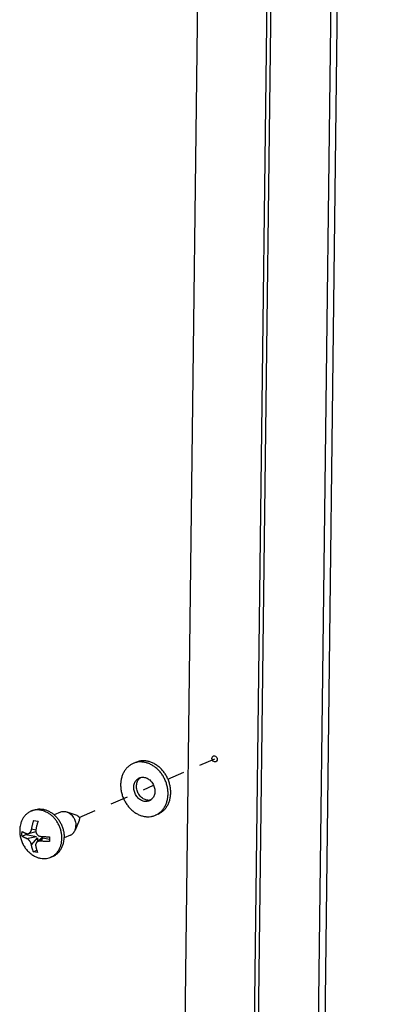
# Model space of a CAD drawing. Header units: inches. Extents: x -1 to 205, y 81 to 217.
# Tile 43 of 108: x 25.73 to 27.96, y 164.17 to 170.36. Entities that reach past the tile are written whole.
import ezdxf

# ---------------------------------------------------------------- set-up
doc = ezdxf.new("R2010")
doc.units = ezdxf.units.IN
doc.header["$LTSCALE"] = 1.1
doc.header["$MEASUREMENT"] = 0
doc.linetypes.add('DASHED', pattern=[0.2, 0.1, -0.1])
doc.layers.get('0').update_dxf_attribs({"linetype": 'CONTINUOUS'})
for name, color, linetype in [('02___PRT_ALL_AXES', 7, 'CONTINUOUS'), ('6_ALL_SURFS', 7, 'CONTINUOUS'), ('7_ALL_FEATURES', 7, 'CONTINUOUS')]:
    doc.layers.add(name, color=color, linetype=linetype)

msp = doc.modelspace()

# ---------------------------------------------------------------- linework, layer by layer
at = {"color": 4, "linetype": 'DASHED'}
for p, q in [((26.66330802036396, 165.5825312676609), (26.95978943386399, 165.7111052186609)), ((26.10542639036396, 165.3405968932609), (26.57353242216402, 165.5435986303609))]:
    msp.add_line(p, q, dxfattribs=at)
at = {"color": 7, "linetype": 'Continuous'}
for p, q in [((26.46169077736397, 165.6882041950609), (26.44469757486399, 165.6808348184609)), ((26.60266638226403, 165.3631255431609), (26.58567317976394, 165.3557561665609))]:
    msp.add_line(p, q, dxfattribs=at)
for points, start_tangent, end_tangent in [([(26.53425461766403, 165.6954657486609), (26.51300689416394, 165.6978544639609), (26.49214945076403, 165.6967378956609), (26.47210688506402, 165.6921387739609), (26.46168962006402, 165.6882030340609)], (-0.9817049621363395, 0.1904084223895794), (-0.9174468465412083, -0.3978583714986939)), ([(26.60266753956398, 165.3631267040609), (26.61106995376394, 165.3671790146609), (26.62828363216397, 165.3783933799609), (26.64354088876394, 165.3926057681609), (26.65653112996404, 165.4095268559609), (26.66698991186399, 165.4288121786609), (26.67470432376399, 165.4500691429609), (26.67951732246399, 165.4728650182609), (26.68133092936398, 165.4967357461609), (26.68010822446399, 165.521195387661), (26.67587409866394, 165.5457460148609), (26.66871474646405, 165.5698878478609), (26.65877591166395, 165.5931294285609), (26.64625992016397, 165.6149976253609), (26.63142156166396, 165.6350472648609), (26.61456290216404, 165.6528701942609), (26.59602713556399, 165.6681035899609), (26.57619159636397, 165.6804373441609), (26.55546007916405, 165.6896203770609), (26.53425461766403, 165.6954657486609)], (0.9174468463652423, 0.3978583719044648), (-0.981704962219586, 0.1904084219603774)), ([(26.44469641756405, 165.6808336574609), (26.43629400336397, 165.6767813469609), (26.41908032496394, 165.6655669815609), (26.40382306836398, 165.651354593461), (26.39083282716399, 165.6344335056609), (26.38037404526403, 165.6151481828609), (26.37265963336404, 165.5938912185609), (26.36784663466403, 165.5710953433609), (26.36603302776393, 165.5472246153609), (26.36725573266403, 165.5227649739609), (26.37148985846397, 165.4982143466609), (26.37864921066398, 165.4740725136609), (26.38858804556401, 165.4508309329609), (26.40110403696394, 165.4289627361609), (26.41594239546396, 165.4089130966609), (26.43280105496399, 165.3910901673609), (26.45133682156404, 165.3758567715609), (26.47117236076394, 165.3635230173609), (26.49190387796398, 165.3543399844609), (26.51310933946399, 165.3484946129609)], (-0.9174468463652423, -0.3978583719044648), (0.981704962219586, -0.1904084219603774)), ([(26.51726141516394, 165.6880963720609), (26.49601369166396, 165.6904850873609), (26.47515624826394, 165.689368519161), (26.45511368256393, 165.6847693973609), (26.44469641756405, 165.6808336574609)], (-0.9817049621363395, 0.1904084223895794), (-0.9174468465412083, -0.3978583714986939)), ([(26.58567433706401, 165.3557573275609), (26.59407675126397, 165.3598096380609), (26.611290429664, 165.3710240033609), (26.62654768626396, 165.3852363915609), (26.63953792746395, 165.4021574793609), (26.64999670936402, 165.4214428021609), (26.65771112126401, 165.4426997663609), (26.66252411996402, 165.4654956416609), (26.66433772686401, 165.4893663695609), (26.66311502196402, 165.5138260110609), (26.65888089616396, 165.5383766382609), (26.65172154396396, 165.5625184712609), (26.64178270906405, 165.5857600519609), (26.629266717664, 165.6076282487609), (26.61442835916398, 165.6276778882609), (26.59756969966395, 165.6455008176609), (26.57903393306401, 165.6607342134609), (26.55919839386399, 165.6730679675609), (26.53846687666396, 165.682251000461), (26.51726141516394, 165.6880963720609)], (0.9174468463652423, 0.3978583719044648), (-0.981704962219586, 0.1904084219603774)), ([(26.51426269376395, 165.4428284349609), (26.50276558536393, 165.4462076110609), (26.49164584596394, 165.4517771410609), (26.48124134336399, 165.4593677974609), (26.471868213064, 165.4687489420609), (26.46381125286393, 165.479635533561), (26.45731526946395, 165.4916967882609), (26.45257763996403, 165.5045662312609), (26.44974231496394, 165.5178528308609), (26.44889544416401, 165.5311528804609), (26.45006275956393, 165.5440622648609), (26.45320879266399, 165.5561887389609), (26.45823795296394, 165.5671638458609), (26.46499743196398, 165.5766541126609), (26.47328184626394, 165.584371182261), (26.48283947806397, 165.5900805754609), (26.48385377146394, 165.5905334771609)], (-0.9817049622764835, 0.1904084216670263), (0.917472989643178, 0.3977980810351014)), ([(26.53125589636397, 165.4501978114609), (26.51975878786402, 165.4535769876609), (26.50863904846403, 165.4591465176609), (26.49823454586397, 165.4667371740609), (26.48886141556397, 165.476118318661), (26.48080445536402, 165.4870049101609), (26.47430847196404, 165.4990661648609), (26.46957084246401, 165.5119356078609), (26.46673551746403, 165.5252222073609), (26.46588864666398, 165.5385222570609), (26.46705596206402, 165.5514316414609), (26.47020199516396, 165.5635581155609), (26.47523115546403, 165.5745332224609), (26.48199063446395, 165.5840234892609), (26.49027504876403, 165.5917405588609), (26.49326492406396, 165.5938318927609)], (-0.9817049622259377, 0.1904084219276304), (0.8388572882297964, 0.5443514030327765)), ([(26.48385377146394, 165.5905334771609), (26.493407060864, 165.5936147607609)], (0.9174729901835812, 0.3977980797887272), (0.9768879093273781, 0.2137522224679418)), ([(26.493407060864, 165.5936147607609), (26.504582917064, 165.5948486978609), (26.51610806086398, 165.5937625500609)], (0.97688790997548, 0.2137522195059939), (0.9817049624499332, -0.1904084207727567)), ([(26.51610806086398, 165.5937625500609), (26.52760516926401, 165.5903833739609), (26.53872490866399, 165.5848138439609), (26.54912941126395, 165.5772231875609), (26.55850254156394, 165.5678420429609), (26.566559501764, 165.5569554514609), (26.57305548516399, 165.5448941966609), (26.57779311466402, 165.5320247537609), (26.58062843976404, 165.5187381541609), (26.58147531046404, 165.5054381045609), (26.580307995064, 165.4925287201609), (26.57716196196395, 165.4804022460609), (26.572132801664, 165.4694271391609), (26.56537332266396, 165.4599368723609), (26.55708890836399, 165.4522198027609), (26.55409903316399, 165.4501284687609)], (0.9817049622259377, -0.1904084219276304), (-0.8388572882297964, -0.5443514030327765)), ([(26.55395689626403, 165.4503456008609), (26.54278104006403, 165.4491116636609), (26.53125589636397, 165.4501978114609)], (-0.97688790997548, -0.2137522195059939), (-0.9817049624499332, 0.1904084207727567)), ([(26.55409903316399, 165.4501284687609), (26.54753127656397, 165.4465104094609), (26.546516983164, 165.4460575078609)], (-0.8388572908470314, -0.5443513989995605), (-0.917472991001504, -0.3977980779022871)), ([(26.546516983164, 165.4460575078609), (26.53699083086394, 165.4429821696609), (26.52578783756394, 165.4417422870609), (26.51426269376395, 165.4428284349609)], (-0.9174729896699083, -0.3977980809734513), (-0.9817049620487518, 0.1904084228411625)), ([(26.51310933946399, 165.3484946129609), (26.53435706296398, 165.3461058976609), (26.555214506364, 165.3472224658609), (26.57525707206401, 165.3518215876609), (26.58567433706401, 165.3557573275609)], (0.9817049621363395, -0.1904084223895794), (0.9174468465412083, 0.3978583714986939))]:
    msp.add_spline(points, degree=3, dxfattribs=dict(at, start_tangent=start_tangent, end_tangent=end_tangent))
at = {"layer": '02___PRT_ALL_AXES', "color": 7, "linetype": 'Continuous'}
for p, q in [((25.81528445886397, 165.3864232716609), (25.80117760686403, 165.3803056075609)), ((25.987379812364, 165.3752296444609), (25.94766055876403, 165.3580047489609)), ((26.093038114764, 165.3528948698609), (26.02908606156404, 165.3758479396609)), ((26.10593812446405, 165.3231484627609), (26.07898938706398, 165.2607747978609)), ((26.05003563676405, 165.2307502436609), (26.010306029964, 165.2135208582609)), ((26.01046543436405, 165.2135163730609), (26.01052014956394, 165.2162290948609)), ((25.94059610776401, 165.0974644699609), (25.92648925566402, 165.091346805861))]:
    msp.add_line(p, q, dxfattribs=at)
for points, start_tangent, end_tangent in [([(25.815279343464, 165.3864209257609), (25.83122122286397, 165.3918391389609), (25.85023758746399, 165.3948158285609), (25.86987278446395, 165.3943776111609), (25.889688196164, 165.3905342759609), (25.90924117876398, 165.3833716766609), (25.92809495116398, 165.3730498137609), (25.94582835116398, 165.3597992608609), (25.94775947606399, 165.3581165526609)], (0.9174581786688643, 0.3978322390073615), (0.748950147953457, -0.662626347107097)), ([(25.94775947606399, 165.3581165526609), (25.96204524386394, 165.3439160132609), (25.97638337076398, 165.3257548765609), (25.98852244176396, 165.3057215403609), (25.99819129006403, 165.2842635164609), (26.00517392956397, 165.2618601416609), (26.00931437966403, 165.2390118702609), (26.01052014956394, 165.2162290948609)], (0.7489501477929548, -0.6626263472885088), (-0.01222539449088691, -0.999925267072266)), ([(25.98737998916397, 165.3752292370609), (25.98998571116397, 165.3762763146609), (26.00145408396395, 165.3790946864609), (26.013510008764, 165.3793214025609), (26.025742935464, 165.3769487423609), (26.02908606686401, 165.3758479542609)], (0.9173597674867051, 0.3980591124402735), (0.9412056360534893, -0.3378342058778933)), ([(26.02908606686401, 165.3758479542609), (26.03773628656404, 165.3720575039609), (26.04908164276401, 165.3648142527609), (26.05939265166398, 165.3554656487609), (26.06831818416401, 165.3443300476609), (26.07555429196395, 165.3317866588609), (26.08085455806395, 165.3182626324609), (26.08403848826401, 165.3042185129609), (26.08499765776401, 165.2901325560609)], (0.9412056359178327, -0.3378342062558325), (-0.01222539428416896, -0.9999252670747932)), ([(26.09303966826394, 165.3528942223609), (26.09502081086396, 165.3520443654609), (26.09912984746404, 165.3492938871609), (26.102640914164, 165.3455053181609), (26.10531473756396, 165.3409368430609), (26.10696910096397, 165.3358997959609), (26.10749126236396, 165.3307374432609)], (0.9411524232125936, -0.3379824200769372), (-0.01222539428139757, -0.9999252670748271)), ([(26.10593751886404, 165.3231466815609), (26.10684563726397, 165.3258015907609), (26.10749126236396, 165.3307374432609)], (0.3966580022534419, 0.9179664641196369), (0.01222539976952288, 0.9999252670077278)), ([(26.05003546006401, 165.2307506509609), (26.05792001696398, 165.2350176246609), (26.067074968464, 165.2426463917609), (26.07458283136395, 165.252330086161), (26.07898920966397, 165.2607748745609)], (0.9173597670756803, 0.398059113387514), (0.3966550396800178, 0.9179677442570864)), ([(26.07898920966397, 165.2607748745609), (26.08018793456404, 165.2637389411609), (26.08369940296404, 165.2764844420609), (26.08499765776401, 165.2901325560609)], (0.3966550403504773, 0.9179677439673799), (0.01222539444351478, 0.999925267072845)), ([(25.94060122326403, 165.0974668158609), (25.94263208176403, 165.0983737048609), (25.959159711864, 165.1079059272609), (25.97387303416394, 165.1204323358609), (25.98644337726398, 165.1356731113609), (25.99658994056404, 165.1532877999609), (26.00408606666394, 165.1728829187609), (26.00876430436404, 165.1940207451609), (26.01046543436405, 165.2135163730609)], (0.9174581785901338, 0.3978322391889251), (0.02812636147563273, 0.9996043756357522))]:
    msp.add_spline(points, degree=3, dxfattribs=dict(at, start_tangent=start_tangent, end_tangent=end_tangent))
at = {"layer": '6_ALL_SURFS', "color": 7, "linetype": 'Continuous'}
msp.add_line((27.53572519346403, 188.8294142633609), (27.15484144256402, 157.6766128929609), dxfattribs=at)
at = {"layer": '7_ALL_FEATURES', "color": 7, "linetype": 'Continuous'}
for p, q in [((27.54618707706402, 158.6556525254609), (27.921719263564, 189.3707449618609)), ((27.58679159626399, 158.6732617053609), (27.96232378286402, 189.3883541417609)), ((27.07371578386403, 188.9030261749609), (26.69283203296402, 157.7502248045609)), ((27.51023538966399, 188.8183601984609), (27.12935163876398, 157.6655588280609)), ((25.81974511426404, 165.3226146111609), (25.83255299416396, 165.3198479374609)), ((25.832375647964, 165.2612570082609), (25.80611854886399, 165.2689273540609)), ((25.83255299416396, 165.3198479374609), (25.84626108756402, 165.3174716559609)), ((25.84444902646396, 165.3177678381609), (25.84437614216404, 165.3118065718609)), ((25.74544216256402, 165.2235571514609), (25.77033733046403, 165.2343533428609)), ((25.77042524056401, 165.2415435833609), (25.77033733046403, 165.2343533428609)), ((25.77033733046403, 165.2343533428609), (25.83662726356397, 165.2214959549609)), ((25.77459444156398, 165.2097190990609), (25.83662726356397, 165.2214959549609)), ((25.83291389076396, 165.2502405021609), (25.78400177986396, 165.2394112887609)), ((25.80489409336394, 165.1687781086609), (25.84316398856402, 165.2126635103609)), ((25.87185034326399, 165.2127602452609), (25.83963778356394, 165.1864243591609)), ((25.84316398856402, 165.2126635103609), (25.84287554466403, 165.1890714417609)), ((25.87640122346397, 165.2137815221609), (25.86256510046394, 165.1926565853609)), ((25.87640122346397, 165.2137815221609), (25.91758958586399, 165.2057927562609)), ((25.81734613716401, 165.1264002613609), (25.83833454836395, 165.1355022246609)), ((25.83015401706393, 165.1236335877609), (25.81734613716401, 165.1264002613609)), ((25.84386211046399, 165.1212573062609), (25.83015401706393, 165.1236335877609))]:
    msp.add_line(p, q, dxfattribs=at)
for centre, major_axis, ratio, start_param in [((25.83519964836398, 165.2127053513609), (0.0050605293, -0.006837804), 0.9881720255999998, -0.7021411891), ((25.87760763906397, 165.2044800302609), (-0.005982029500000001, 0.008082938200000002), 0.7071757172, 0.045822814)]:
    msp.add_ellipse(centre, major_axis=major_axis, ratio=ratio, start_param=start_param, end_param=0.7021411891, dxfattribs=at)
for points, start_tangent, end_tangent in [([(26.94356131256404, 165.7012399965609), (26.94043615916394, 165.7131136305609)], (-0.4906235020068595, 0.8713716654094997), (0.01222539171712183, 0.9999252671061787)), ([(26.94043615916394, 165.7131136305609), (26.94383618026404, 165.7237216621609), (26.94925195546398, 165.7279465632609)], (0.01222539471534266, 0.9999252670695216), (0.9146867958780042, 0.404163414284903)), ([(26.96476532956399, 165.6918520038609), (26.96180646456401, 165.6909448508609), (26.95177113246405, 165.6928912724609), (26.94356131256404, 165.7012399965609)], (-0.9146867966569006, -0.4041634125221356), (-0.4906234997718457, 0.8713716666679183)), ([(26.94925195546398, 165.7279465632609), (26.95221082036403, 165.7288537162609), (26.96224615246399, 165.7269072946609), (26.96687152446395, 165.723370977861)], (0.9146867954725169, 0.4041634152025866), (0.6990295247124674, -0.7150928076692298)), ([(26.97018110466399, 165.6960769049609), (26.96476532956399, 165.6918520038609)], (-0.6144400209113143, -0.7889635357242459), (-0.9146867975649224, -0.4041634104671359)), ([(26.96687152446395, 165.723370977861), (26.97045597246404, 165.7185585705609)], (0.6990295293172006, -0.7150928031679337), (0.4906234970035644, -0.8713716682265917)), ([(26.97358112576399, 165.7066849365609), (26.97018110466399, 165.6960769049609)], (-0.01222539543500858, -0.9999252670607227), (-0.6144400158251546, -0.7889635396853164)), ([(26.97045597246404, 165.7185585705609), (26.97358112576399, 165.7066849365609)], (0.4906235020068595, -0.8713716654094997), (-0.01222539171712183, -0.9999252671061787)), ([(25.81552258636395, 165.3853074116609), (25.81043636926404, 165.3838030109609), (25.80117782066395, 165.3803051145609)], (-0.9658625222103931, -0.2590551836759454), (-0.9174520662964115, -0.3978463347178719)), ([(25.86567879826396, 165.3867603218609), (25.84679193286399, 165.3888836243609), (25.82825198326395, 165.3878911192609), (25.81552258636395, 165.3853074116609)], (-0.9817049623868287, 0.190408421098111), (-0.9658625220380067, -0.2590551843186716)), ([(25.996413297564, 165.2101114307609), (25.99532644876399, 165.2318533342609), (25.991562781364, 165.2536761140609), (25.98519891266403, 165.2751355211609), (25.97636439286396, 165.295794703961), (25.96523906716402, 165.3152331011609), (25.95204941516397, 165.3330550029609), (25.93706394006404, 165.3488976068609), (25.92058770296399, 165.3624384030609), (25.90295611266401, 165.3734017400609), (25.88452809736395, 165.3815644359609), (25.86567879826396, 165.3867603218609)], (0.01222539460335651, 0.9999252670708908), (-0.9817049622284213, 0.1904084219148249)), ([(25.80117782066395, 165.3803051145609), (25.79370776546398, 165.3767025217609), (25.77840671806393, 165.3667341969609), (25.76484471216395, 165.3541009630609), (25.75329783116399, 165.3390599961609), (25.744001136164, 165.3219174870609), (25.737143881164, 165.3030224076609), (25.73363554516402, 165.2876335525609)], (-0.9174520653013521, -0.3978463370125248), (-0.1715272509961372, -0.9851793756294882)), ([(25.80611854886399, 165.2689273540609), (25.80724368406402, 165.2751913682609), (25.80858572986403, 165.2819285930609), (25.81008185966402, 165.2887338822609), (25.81171441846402, 165.2955103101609), (25.81350957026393, 165.3023487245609), (25.81546183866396, 165.3092030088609), (25.81754262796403, 165.3159644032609), (25.81974511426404, 165.3226146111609)], (0.1678275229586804, 0.9858163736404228), (0.3245662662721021, 0.9458629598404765)), ([(25.73363561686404, 165.2876335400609), (25.731020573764, 165.261471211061), (25.73230982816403, 165.2345257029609), (25.73753729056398, 165.2082742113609), (25.74648247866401, 165.1833080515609), (25.75882323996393, 165.160172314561), (25.77420849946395, 165.1392659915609), (25.79227708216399, 165.120911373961), (25.81267650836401, 165.1053714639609)], (-0.1715401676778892, -0.985177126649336), (0.8364475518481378, -0.5480469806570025)), ([(25.78404211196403, 165.2394203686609), (25.786296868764, 165.2400779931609), (25.78939338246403, 165.2414989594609), (25.79204826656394, 165.2432327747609), (25.79441475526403, 165.2452327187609), (25.79670097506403, 165.2476443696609), (25.79884829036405, 165.2504405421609), (25.80077458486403, 165.2535243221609), (25.80242704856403, 165.2567798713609), (25.80384320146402, 165.2602549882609), (25.805085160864, 165.2642062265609), (25.80611854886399, 165.2689273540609)], (0.9759121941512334, 0.2181636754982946), (0.1678275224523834, 0.9858163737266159)), ([(25.83263452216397, 165.2637843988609), (25.83214003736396, 165.2589567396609), (25.83223478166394, 165.2547382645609), (25.83275199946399, 165.2508991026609), (25.83288455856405, 165.2502343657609)], (-0.1678275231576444, -0.9858163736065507), (0.2047677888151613, -0.9788105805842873)), ([(25.84626108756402, 165.3174716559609), (25.84433699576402, 165.3116889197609), (25.84250806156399, 165.3058321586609), (25.84077651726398, 165.2999074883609), (25.83915015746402, 165.2939424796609), (25.83763122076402, 165.2879489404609), (25.83620902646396, 165.2818833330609), (25.83487893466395, 165.2757135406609), (25.83366884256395, 165.2695661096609), (25.83263452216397, 165.2637843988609)], (-0.324566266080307, -0.9458629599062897), (-0.1678275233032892, -0.9858163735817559)), ([(25.74544216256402, 165.2235571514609), (25.74516503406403, 165.2334372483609), (25.74528827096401, 165.2435169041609), (25.74581123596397, 165.2537439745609)], (-0.04879326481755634, 0.9988088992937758), (0.07004326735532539, 0.9975439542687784)), ([(25.77459444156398, 165.2097190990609), (25.77041434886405, 165.2112150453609), (25.76614129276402, 165.2128641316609), (25.76209604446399, 165.2145552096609), (25.75831554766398, 165.2162706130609), (25.75474297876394, 165.2180354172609), (25.75138915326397, 165.2198471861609), (25.74828205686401, 165.2216923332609), (25.74544216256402, 165.2235571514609)], (-0.9452510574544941, 0.3263440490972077), (-0.8221962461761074, 0.5692041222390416)), ([(25.74581123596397, 165.2537439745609), (25.74830979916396, 165.2520933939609), (25.75101757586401, 165.2504578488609), (25.75391976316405, 165.2488474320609), (25.75700349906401, 165.2472687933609), (25.76026294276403, 165.2457238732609), (25.763719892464, 165.2442026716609), (25.76739864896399, 165.2426972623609), (25.771231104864, 165.2412364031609), (25.77496351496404, 165.2399059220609)], (0.822196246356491, -0.5692041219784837), (0.9452510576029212, -0.326344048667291)), ([(25.80489409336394, 165.1687781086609), (25.80396943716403, 165.1729903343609), (25.80281899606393, 165.1767509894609), (25.80149162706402, 165.1802388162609), (25.79992428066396, 165.1837079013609), (25.79807776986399, 165.1872208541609), (25.79600591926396, 165.1906486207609), (25.79378889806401, 165.1938669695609), (25.791482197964, 165.1968227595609), (25.78888086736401, 165.1997539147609), (25.78583689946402, 165.2027121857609), (25.78246268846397, 165.2054519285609), (25.77873360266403, 165.207849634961), (25.77459444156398, 165.2097190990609)], (-0.1685922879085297, 0.9856858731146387), (-0.9452510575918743, 0.326344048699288)), ([(25.77496351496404, 165.2399059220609), (25.77911590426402, 165.2390481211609), (25.78287723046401, 165.239200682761), (25.78404211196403, 165.2394203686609)], (0.9452510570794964, -0.3263440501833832), (0.9759121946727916, 0.2181636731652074)), ([(25.83288455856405, 165.2502343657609), (25.83367357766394, 165.2471499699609), (25.83503383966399, 165.2434261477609), (25.83680567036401, 165.2398682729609), (25.83891636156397, 165.2366038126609), (25.841299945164, 165.2336813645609), (25.84418003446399, 165.2308710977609), (25.84777559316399, 165.2281520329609), (25.85201941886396, 165.2257894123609), (25.857011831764, 165.2239395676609), (25.86293417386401, 165.2228434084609)], (0.2047677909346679, -0.9788105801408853), (0.995805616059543, -0.09149412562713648)), ([(25.86293417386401, 165.2228434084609), (25.869297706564, 165.2222943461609), (25.87618474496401, 165.2217788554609), (25.88311858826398, 165.2213404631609), (25.89002883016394, 165.2209823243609), (25.89701707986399, 165.2206987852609), (25.90407144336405, 165.2204918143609), (25.91113793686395, 165.2203637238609), (25.91816506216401, 165.2203147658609)], (0.9958056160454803, -0.09149412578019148), (0.9999990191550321, -0.00140060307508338)), ([(25.91816506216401, 165.2203147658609), (25.91764209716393, 165.2100876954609), (25.91751886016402, 165.2000080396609), (25.91779598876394, 165.1901279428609)], (-0.07004326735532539, -0.9975439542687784), (0.04879326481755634, -0.9988088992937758)), ([(25.93997205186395, 165.0984182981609), (25.94926014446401, 165.1049182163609), (25.96282215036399, 165.1175514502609), (25.97436903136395, 165.1325924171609), (25.98366572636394, 165.1497349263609), (25.99052298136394, 165.1686300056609), (25.99480120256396, 165.1888930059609), (25.996413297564, 165.2101114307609)], (0.849049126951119, 0.5283139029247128), (0.01222539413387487, 0.9999252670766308)), ([(25.81734613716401, 165.1264002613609), (25.81554368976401, 165.1305669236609), (25.81383923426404, 165.1348913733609), (25.81223487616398, 165.1393693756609), (25.81073781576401, 165.1439798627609), (25.80935002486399, 165.1487128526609), (25.80806177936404, 165.1536030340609), (25.80686917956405, 165.1586788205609), (25.80579730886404, 165.1638366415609), (25.80489409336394, 165.1687781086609)], (-0.4125604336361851, 0.9109302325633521), (-0.1685922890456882, 0.9856858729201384)), ([(25.83963243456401, 165.1864199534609), (25.83829187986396, 165.1852393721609), (25.83611136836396, 165.1828735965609), (25.83426334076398, 165.1802070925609), (25.83282236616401, 165.1773334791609), (25.83181636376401, 165.1743578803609), (25.83121286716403, 165.1712349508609), (25.83102485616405, 165.1677408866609), (25.83141006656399, 165.1636351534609)], (-0.7739212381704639, -0.6332818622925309), (0.1685922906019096, -0.9856858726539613)), ([(25.83141006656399, 165.1636351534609), (25.83239320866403, 165.1582854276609), (25.83358394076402, 165.1526465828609), (25.83492872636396, 165.1470733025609), (25.83641210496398, 165.141648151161), (25.83805828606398, 165.1363021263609), (25.83986286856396, 165.1310770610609), (25.84179962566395, 165.1260579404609), (25.84386211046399, 165.1212573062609)], (0.1685922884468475, -0.9856858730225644), (0.4125604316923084, -0.9109302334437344)), ([(25.86256510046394, 165.1926565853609), (25.85663070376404, 165.1927410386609), (25.851606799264, 165.1920409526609), (25.847317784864, 165.1907869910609), (25.84366978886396, 165.1891273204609), (25.84073590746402, 165.1872728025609), (25.83963243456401, 165.1864199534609)], (-0.9958056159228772, 0.09149412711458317), (-0.7739212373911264, -0.6332818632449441)), ([(25.91779598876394, 165.1901279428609), (25.91158192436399, 165.1901672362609), (25.90533586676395, 165.1902683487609), (25.89909563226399, 165.1904311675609), (25.89288732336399, 165.1906547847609), (25.886719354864, 165.1909383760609), (25.88055153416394, 165.1912839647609), (25.87434932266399, 165.1916950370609), (25.86823037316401, 165.1921643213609), (25.86256510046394, 165.1926565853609)], (-0.9999990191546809, 0.001400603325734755), (-0.9958056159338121, 0.0914941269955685)), ([(25.81267654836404, 165.1053715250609), (25.82471074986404, 165.0982506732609), (25.84313876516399, 165.090087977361), (25.86198806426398, 165.0848920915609)], (0.8364503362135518, -0.5480427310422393), (0.9817049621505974, -0.1904084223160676)), ([(25.86198806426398, 165.0848920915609), (25.88087492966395, 165.0827687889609), (25.89941487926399, 165.0837612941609), (25.91723049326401, 165.0878494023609), (25.92648904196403, 165.0913472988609)], (0.9817049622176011, -0.190408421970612), (0.9174520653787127, 0.3978463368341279)), ([(25.92648904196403, 165.0913472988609), (25.93395909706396, 165.0949498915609), (25.93997205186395, 165.0984182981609)], (0.917452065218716, 0.3978463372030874), (0.8490491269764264, 0.5283139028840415))]:
    msp.add_spline(points, degree=3, dxfattribs=dict(at, start_tangent=start_tangent, end_tangent=end_tangent))

doc.saveas('drawing.dxf')
